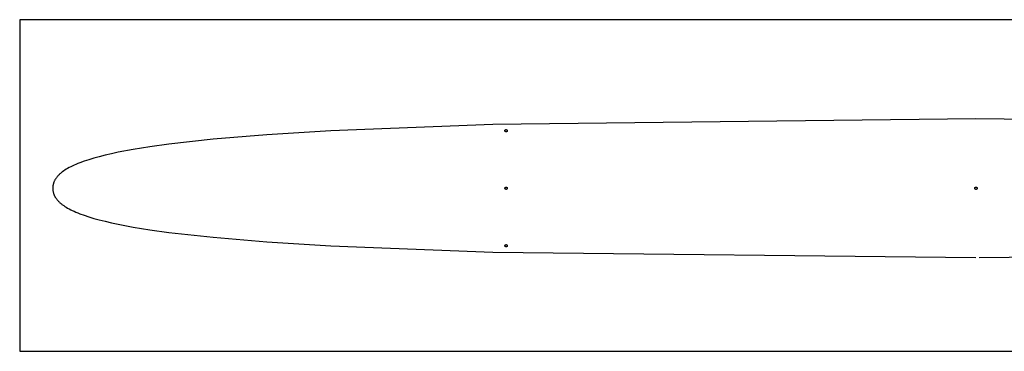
# Model space of a CAD drawing. Header units: millimetres. Extents: x 9 to 837, y 12 to 441.
# Tile 4 of 5: x 11 to 437, y 298 to 441. Entities that reach past the tile are written whole.
import ezdxf

# ---------------------------------------------------------------- set-up
doc = ezdxf.new("R2010")
doc.units = ezdxf.units.MM
doc.layers.add('Calque 1', color=7, linetype='Continuous')

msp = doc.modelspace()

# ---------------------------------------------------------------- linework, layer by layer
at = {"layer": 'Calque 1'}
msp.add_lwpolyline([(10.72, 298.04), (836.56, 298.04), (836.56, 441.46), (10.72, 441.46)], close=True, dxfattribs=at)
at = {"layer": 'Calque 1', "color": 7}
for points in [[(425.06, 398.55), (215.7, 396.19), (145.52, 393.42), (117.8, 391.7), (94.52, 389.76), (75.31, 387.63), (67.13, 386.5), (59.83, 385.32), (53.38, 384.1), (50.45, 383.48), (47.72, 382.85), (45.17, 382.2), (42.81, 381.55), (40.62, 380.89), (38.61, 380.22), (36.76, 379.55), (35.89, 379.2), (35.07, 378.86), (34.28, 378.52), (33.53, 378.17), (32.82, 377.82), (32.14, 377.47), (31.5, 377.11), (30.9, 376.76), (30.33, 376.4), (29.79, 376.04), (29.29, 375.68), (29.05, 375.5), (28.82, 375.32), (28.59, 375.14), (28.38, 374.96), (28.17, 374.77), (27.97, 374.59), (27.78, 374.41), (27.59, 374.22), (27.41, 374.04), (27.24, 373.86), (27.08, 373.67), (26.92, 373.49), (26.77, 373.3), (26.63, 373.11), (26.49, 372.93), (26.36, 372.74), (26.24, 372.55), (26.13, 372.37), (26.02, 372.18), (25.91, 371.99), (25.82, 371.8), (25.73, 371.61), (25.64, 371.42), (25.56, 371.23), (25.49, 371.04), (25.43, 370.85), (25.37, 370.66), (25.31, 370.47), (25.26, 370.28), (25.22, 370.09), (25.18, 369.9), (25.15, 369.71), (25.12, 369.51), (25.1, 369.32), (25.08, 369.13), (25.07, 368.93), (25.06, 368.74), (25.06, 368.55)], [(634.42, 396.19), (425.06, 398.55)], [(220.96, 393.43), (220.96, 393.45), (220.96, 393.46), (220.96, 393.47), (220.96, 393.49), (220.96, 393.5), (220.96, 393.51), (220.96, 393.52), (220.97, 393.54), (220.97, 393.55), (220.97, 393.56), (220.98, 393.57), (220.98, 393.58), (220.98, 393.59), (220.99, 393.61), (220.99, 393.62), (221, 393.63), (221, 393.64), (221.01, 393.65), (221.01, 393.66), (221.02, 393.67), (221.02, 393.68), (221.03, 393.69), (221.04, 393.7), (221.04, 393.71), (221.05, 393.72), (221.06, 393.73), (221.06, 393.74), (221.07, 393.75), (221.08, 393.76), (221.09, 393.77), (221.09, 393.78), (221.1, 393.79), (221.11, 393.8), (221.12, 393.81), (221.13, 393.81), (221.14, 393.82), (221.15, 393.83), (221.16, 393.84), (221.17, 393.84), (221.18, 393.85), (221.19, 393.86), (221.2, 393.86), (221.21, 393.87), (221.22, 393.88), (221.23, 393.88), (221.24, 393.89), (221.25, 393.89), (221.26, 393.9), (221.27, 393.9), (221.29, 393.91), (221.3, 393.91), (221.31, 393.91), (221.32, 393.92), (221.33, 393.92), (221.34, 393.92), (221.36, 393.93), (221.37, 393.93), (221.38, 393.93), (221.39, 393.93), (221.41, 393.93), (221.42, 393.93), (221.43, 393.94), (221.45, 393.94), (221.46, 393.94)], [(221.46, 392.94), (221.45, 392.94), (221.43, 392.94), (221.42, 392.94), (221.41, 392.94), (221.39, 392.94), (221.38, 392.94), (221.37, 392.94), (221.36, 392.95), (221.34, 392.95), (221.33, 392.95), (221.32, 392.95), (221.31, 392.96), (221.3, 392.96), (221.29, 392.97), (221.27, 392.97), (221.26, 392.98), (221.25, 392.98), (221.24, 392.99), (221.23, 392.99), (221.22, 393), (221.21, 393), (221.2, 393.01), (221.19, 393.01), (221.18, 393.02), (221.17, 393.03), (221.16, 393.04), (221.15, 393.04), (221.14, 393.05), (221.13, 393.06), (221.12, 393.07), (221.11, 393.07), (221.1, 393.08), (221.09, 393.09), (221.09, 393.1), (221.08, 393.11), (221.07, 393.12), (221.06, 393.13), (221.06, 393.14), (221.05, 393.15), (221.04, 393.16), (221.04, 393.17), (221.03, 393.18), (221.02, 393.19), (221.02, 393.2), (221.01, 393.21), (221.01, 393.22), (221, 393.23), (221, 393.24), (220.99, 393.25), (220.99, 393.26), (220.98, 393.28), (220.98, 393.29), (220.98, 393.3), (220.97, 393.31), (220.97, 393.32), (220.97, 393.33), (220.96, 393.35), (220.96, 393.36), (220.96, 393.37), (220.96, 393.38), (220.96, 393.4), (220.96, 393.41), (220.96, 393.42), (220.96, 393.43)], [(221.46, 393.94), (221.47, 393.94), (221.48, 393.94), (221.5, 393.93), (221.51, 393.93), (221.52, 393.93), (221.53, 393.93), (221.55, 393.93), (221.56, 393.93), (221.57, 393.92), (221.58, 393.92), (221.6, 393.92), (221.61, 393.91), (221.62, 393.91), (221.63, 393.91), (221.64, 393.9), (221.65, 393.9), (221.66, 393.89), (221.67, 393.89), (221.69, 393.88), (221.7, 393.88), (221.71, 393.87), (221.72, 393.86), (221.73, 393.86), (221.74, 393.85), (221.75, 393.84), (221.76, 393.84), (221.77, 393.83), (221.78, 393.82), (221.79, 393.81), (221.79, 393.81), (221.8, 393.8), (221.81, 393.79), (221.82, 393.78), (221.83, 393.77), (221.84, 393.76), (221.84, 393.75), (221.85, 393.74), (221.86, 393.73), (221.87, 393.72), (221.87, 393.71), (221.88, 393.7), (221.89, 393.69), (221.89, 393.68), (221.9, 393.67), (221.9, 393.66), (221.91, 393.65), (221.91, 393.64), (221.92, 393.63), (221.92, 393.62), (221.93, 393.61), (221.93, 393.59), (221.94, 393.58), (221.94, 393.57), (221.94, 393.56), (221.94, 393.55), (221.95, 393.54), (221.95, 393.52), (221.95, 393.51), (221.95, 393.5), (221.95, 393.49), (221.96, 393.47), (221.96, 393.46), (221.96, 393.45), (221.96, 393.43)], [(221.96, 393.43), (221.96, 393.42), (221.96, 393.41), (221.96, 393.4), (221.95, 393.38), (221.95, 393.37), (221.95, 393.36), (221.95, 393.35), (221.95, 393.33), (221.94, 393.32), (221.94, 393.31), (221.94, 393.3), (221.94, 393.29), (221.93, 393.28), (221.93, 393.26), (221.92, 393.25), (221.92, 393.24), (221.91, 393.23), (221.91, 393.22), (221.9, 393.21), (221.9, 393.2), (221.89, 393.19), (221.89, 393.18), (221.88, 393.17), (221.87, 393.16), (221.87, 393.15), (221.86, 393.14), (221.85, 393.13), (221.84, 393.12), (221.84, 393.11), (221.83, 393.1), (221.82, 393.09), (221.81, 393.08), (221.8, 393.07), (221.79, 393.07), (221.79, 393.06), (221.78, 393.05), (221.77, 393.04), (221.76, 393.04), (221.75, 393.03), (221.74, 393.02), (221.73, 393.01), (221.72, 393.01), (221.71, 393), (221.7, 393), (221.69, 392.99), (221.67, 392.99), (221.66, 392.98), (221.65, 392.98), (221.64, 392.97), (221.63, 392.97), (221.62, 392.96), (221.61, 392.96), (221.6, 392.95), (221.58, 392.95), (221.57, 392.95), (221.56, 392.95), (221.55, 392.94), (221.53, 392.94), (221.52, 392.94), (221.51, 392.94), (221.5, 392.94), (221.48, 392.94), (221.47, 392.94), (221.46, 392.94)], [(25.06, 368.55), (25.06, 368.35), (25.07, 368.16), (25.08, 367.96), (25.1, 367.77), (25.12, 367.58), (25.15, 367.39), (25.18, 367.19), (25.22, 367), (25.26, 366.81), (25.31, 366.62), (25.37, 366.43), (25.43, 366.24), (25.49, 366.05), (25.56, 365.86), (25.64, 365.67), (25.73, 365.48), (25.82, 365.29), (25.91, 365.1), (26.02, 364.91), (26.13, 364.73), (26.24, 364.54), (26.36, 364.35), (26.49, 364.16), (26.63, 363.98), (26.77, 363.79), (26.92, 363.61), (27.08, 363.42), (27.24, 363.24), (27.41, 363.05), (27.59, 362.87), (27.78, 362.68), (27.97, 362.5), (28.17, 362.32), (28.38, 362.13), (28.59, 361.95), (28.82, 361.77), (29.05, 361.59), (29.29, 361.41), (29.79, 361.05), (30.33, 360.69), (30.9, 360.33), (31.5, 359.98), (32.14, 359.63), (32.82, 359.27), (33.53, 358.92), (34.28, 358.58), (35.07, 358.23), (35.89, 357.89), (36.76, 357.55), (38.61, 356.87), (40.62, 356.2), (42.81, 355.54), (45.17, 354.89), (47.72, 354.25), (50.45, 353.61), (53.38, 352.99), (59.83, 351.77), (67.13, 350.6), (75.31, 349.46), (94.52, 347.33), (117.8, 345.4), (145.52, 343.67), (215.7, 340.9), (425.06, 338.55)], [(220.96, 368.57), (220.96, 368.58), (220.96, 368.59), (220.96, 368.6), (220.96, 368.62), (220.96, 368.63), (220.96, 368.64), (220.96, 368.65), (220.97, 368.67), (220.97, 368.68), (220.97, 368.69), (220.98, 368.7), (220.98, 368.71), (220.98, 368.73), (220.99, 368.74), (220.99, 368.75), (221, 368.76), (221, 368.77), (221.01, 368.78), (221.01, 368.79), (221.02, 368.8), (221.02, 368.81), (221.03, 368.82), (221.04, 368.84), (221.04, 368.85), (221.05, 368.85), (221.06, 368.86), (221.06, 368.87), (221.07, 368.88), (221.08, 368.89), (221.09, 368.9), (221.09, 368.91), (221.1, 368.92), (221.11, 368.93), (221.12, 368.94), (221.13, 368.94), (221.14, 368.95), (221.15, 368.96), (221.16, 368.97), (221.17, 368.97), (221.18, 368.98), (221.19, 368.99), (221.2, 368.99), (221.21, 369), (221.22, 369), (221.23, 369.01), (221.24, 369.02), (221.25, 369.02), (221.26, 369.03), (221.27, 369.03), (221.29, 369.03), (221.3, 369.04), (221.31, 369.04), (221.32, 369.05), (221.33, 369.05), (221.34, 369.05), (221.36, 369.05), (221.37, 369.06), (221.38, 369.06), (221.39, 369.06), (221.41, 369.06), (221.42, 369.06), (221.43, 369.06), (221.45, 369.06), (221.46, 369.06)], [(221.46, 368.07), (221.45, 368.07), (221.43, 368.07), (221.42, 368.07), (221.41, 368.07), (221.39, 368.07), (221.38, 368.07), (221.37, 368.07), (221.36, 368.08), (221.34, 368.08), (221.33, 368.08), (221.32, 368.09), (221.31, 368.09), (221.3, 368.09), (221.29, 368.1), (221.27, 368.1), (221.26, 368.11), (221.25, 368.11), (221.24, 368.12), (221.23, 368.12), (221.22, 368.13), (221.21, 368.13), (221.2, 368.14), (221.19, 368.15), (221.18, 368.15), (221.17, 368.16), (221.16, 368.17), (221.15, 368.17), (221.14, 368.18), (221.13, 368.19), (221.12, 368.2), (221.11, 368.2), (221.1, 368.21), (221.09, 368.22), (221.09, 368.23), (221.08, 368.24), (221.07, 368.25), (221.06, 368.26), (221.06, 368.27), (221.05, 368.28), (221.04, 368.29), (221.04, 368.3), (221.03, 368.31), (221.02, 368.32), (221.02, 368.33), (221.01, 368.34), (221.01, 368.35), (221, 368.36), (221, 368.37), (220.99, 368.38), (220.99, 368.39), (220.98, 368.41), (220.98, 368.42), (220.98, 368.43), (220.97, 368.44), (220.97, 368.45), (220.97, 368.47), (220.96, 368.48), (220.96, 368.49), (220.96, 368.5), (220.96, 368.51), (220.96, 368.53), (220.96, 368.54), (220.96, 368.55), (220.96, 368.57)], [(221.46, 369.06), (221.47, 369.06), (221.48, 369.06), (221.5, 369.06), (221.51, 369.06), (221.52, 369.06), (221.53, 369.06), (221.55, 369.06), (221.56, 369.05), (221.57, 369.05), (221.58, 369.05), (221.6, 369.05), (221.61, 369.04), (221.62, 369.04), (221.63, 369.03), (221.64, 369.03), (221.65, 369.03), (221.66, 369.02), (221.67, 369.02), (221.69, 369.01), (221.7, 369), (221.71, 369), (221.72, 368.99), (221.73, 368.99), (221.74, 368.98), (221.75, 368.97), (221.76, 368.97), (221.77, 368.96), (221.78, 368.95), (221.79, 368.94), (221.79, 368.94), (221.8, 368.93), (221.81, 368.92), (221.82, 368.91), (221.83, 368.9), (221.84, 368.89), (221.84, 368.88), (221.85, 368.87), (221.86, 368.86), (221.87, 368.85), (221.87, 368.85), (221.88, 368.84), (221.89, 368.82), (221.89, 368.81), (221.9, 368.8), (221.9, 368.79), (221.91, 368.78), (221.91, 368.77), (221.92, 368.76), (221.92, 368.75), (221.93, 368.74), (221.93, 368.73), (221.94, 368.71), (221.94, 368.7), (221.94, 368.69), (221.94, 368.68), (221.95, 368.67), (221.95, 368.65), (221.95, 368.64), (221.95, 368.63), (221.95, 368.62), (221.96, 368.6), (221.96, 368.59), (221.96, 368.58), (221.96, 368.57)], [(221.96, 368.57), (221.96, 368.55), (221.96, 368.54), (221.96, 368.53), (221.95, 368.51), (221.95, 368.5), (221.95, 368.49), (221.95, 368.48), (221.95, 368.47), (221.94, 368.45), (221.94, 368.44), (221.94, 368.43), (221.94, 368.42), (221.93, 368.41), (221.93, 368.39), (221.92, 368.38), (221.92, 368.37), (221.91, 368.36), (221.91, 368.35), (221.9, 368.34), (221.9, 368.33), (221.89, 368.32), (221.89, 368.31), (221.88, 368.3), (221.87, 368.29), (221.87, 368.28), (221.86, 368.27), (221.85, 368.26), (221.84, 368.25), (221.84, 368.24), (221.83, 368.23), (221.82, 368.22), (221.81, 368.21), (221.8, 368.2), (221.79, 368.2), (221.79, 368.19), (221.78, 368.18), (221.77, 368.17), (221.76, 368.17), (221.75, 368.16), (221.74, 368.15), (221.73, 368.15), (221.72, 368.14), (221.71, 368.13), (221.7, 368.13), (221.69, 368.12), (221.67, 368.12), (221.66, 368.11), (221.65, 368.11), (221.64, 368.1), (221.63, 368.1), (221.62, 368.09), (221.61, 368.09), (221.6, 368.09), (221.58, 368.08), (221.57, 368.08), (221.56, 368.08), (221.55, 368.07), (221.53, 368.07), (221.52, 368.07), (221.51, 368.07), (221.5, 368.07), (221.48, 368.07), (221.47, 368.07), (221.46, 368.07)], [(424.56, 368.57), (424.56, 368.58), (424.56, 368.59), (424.56, 368.6), (424.56, 368.62), (424.56, 368.63), (424.57, 368.64), (424.57, 368.65), (424.57, 368.67), (424.57, 368.68), (424.58, 368.69), (424.58, 368.7), (424.58, 368.71), (424.59, 368.73), (424.59, 368.74), (424.59, 368.75), (424.6, 368.76), (424.6, 368.77), (424.61, 368.78), (424.61, 368.79), (424.62, 368.8), (424.63, 368.81), (424.63, 368.82), (424.64, 368.84), (424.65, 368.85), (424.65, 368.85), (424.66, 368.86), (424.67, 368.87), (424.67, 368.88), (424.68, 368.89), (424.69, 368.9), (424.7, 368.91), (424.71, 368.92), (424.71, 368.93), (424.72, 368.94), (424.73, 368.94), (424.74, 368.95), (424.75, 368.96), (424.76, 368.97), (424.77, 368.97), (424.78, 368.98), (424.79, 368.99), (424.8, 368.99), (424.81, 369), (424.82, 369), (424.83, 369.01), (424.84, 369.02), (424.85, 369.02), (424.86, 369.03), (424.88, 369.03), (424.89, 369.03), (424.9, 369.04), (424.91, 369.04), (424.92, 369.05), (424.93, 369.05), (424.95, 369.05), (424.96, 369.05), (424.97, 369.06), (424.98, 369.06), (425, 369.06), (425.01, 369.06), (425.02, 369.06), (425.03, 369.06), (425.05, 369.06), (425.06, 369.06)], [(425.06, 368.07), (425.05, 368.07), (425.03, 368.07), (425.02, 368.07), (425.01, 368.07), (425, 368.07), (424.98, 368.07), (424.97, 368.07), (424.96, 368.08), (424.95, 368.08), (424.93, 368.08), (424.92, 368.09), (424.91, 368.09), (424.9, 368.09), (424.89, 368.1), (424.88, 368.1), (424.86, 368.11), (424.85, 368.11), (424.84, 368.12), (424.83, 368.12), (424.82, 368.13), (424.81, 368.13), (424.8, 368.14), (424.79, 368.15), (424.78, 368.15), (424.77, 368.16), (424.76, 368.17), (424.75, 368.17), (424.74, 368.18), (424.73, 368.19), (424.72, 368.2), (424.71, 368.2), (424.71, 368.21), (424.7, 368.22), (424.69, 368.23), (424.68, 368.24), (424.67, 368.25), (424.67, 368.26), (424.66, 368.27), (424.65, 368.28), (424.65, 368.29), (424.64, 368.3), (424.63, 368.31), (424.63, 368.32), (424.62, 368.33), (424.61, 368.34), (424.61, 368.35), (424.6, 368.36), (424.6, 368.37), (424.59, 368.38), (424.59, 368.39), (424.59, 368.41), (424.58, 368.42), (424.58, 368.43), (424.58, 368.44), (424.57, 368.45), (424.57, 368.47), (424.57, 368.48), (424.57, 368.49), (424.56, 368.5), (424.56, 368.51), (424.56, 368.53), (424.56, 368.54), (424.56, 368.55), (424.56, 368.57)], [(425.06, 369.06), (425.07, 369.06), (425.08, 369.06), (425.1, 369.06), (425.11, 369.06), (425.12, 369.06), (425.14, 369.06), (425.15, 369.06), (425.16, 369.05), (425.17, 369.05), (425.18, 369.05), (425.2, 369.05), (425.21, 369.04), (425.22, 369.04), (425.23, 369.03), (425.24, 369.03), (425.25, 369.03), (425.26, 369.02), (425.28, 369.02), (425.29, 369.01), (425.3, 369), (425.31, 369), (425.32, 368.99), (425.33, 368.99), (425.34, 368.98), (425.35, 368.97), (425.36, 368.97), (425.37, 368.96), (425.38, 368.95), (425.39, 368.94), (425.39, 368.94), (425.4, 368.93), (425.41, 368.92), (425.42, 368.91), (425.43, 368.9), (425.44, 368.89), (425.44, 368.88), (425.45, 368.87), (425.46, 368.86), (425.47, 368.85), (425.47, 368.85), (425.48, 368.84), (425.49, 368.82), (425.49, 368.81), (425.5, 368.8), (425.5, 368.79), (425.51, 368.78), (425.51, 368.77), (425.52, 368.76), (425.52, 368.75), (425.53, 368.74), (425.53, 368.73), (425.54, 368.71), (425.54, 368.7), (425.54, 368.69), (425.55, 368.68), (425.55, 368.67), (425.55, 368.65), (425.55, 368.64), (425.55, 368.63), (425.56, 368.62), (425.56, 368.6), (425.56, 368.59), (425.56, 368.58), (425.56, 368.57)], [(425.56, 368.57), (425.56, 368.55), (425.56, 368.54), (425.56, 368.53), (425.56, 368.51), (425.55, 368.5), (425.55, 368.49), (425.55, 368.48), (425.55, 368.47), (425.55, 368.45), (425.54, 368.44), (425.54, 368.43), (425.54, 368.42), (425.53, 368.41), (425.53, 368.39), (425.52, 368.38), (425.52, 368.37), (425.51, 368.36), (425.51, 368.35), (425.5, 368.34), (425.5, 368.33), (425.49, 368.32), (425.49, 368.31), (425.48, 368.3), (425.47, 368.29), (425.47, 368.28), (425.46, 368.27), (425.45, 368.26), (425.44, 368.25), (425.44, 368.24), (425.43, 368.23), (425.42, 368.22), (425.41, 368.21), (425.4, 368.2), (425.39, 368.2), (425.39, 368.19), (425.38, 368.18), (425.37, 368.17), (425.36, 368.17), (425.35, 368.16), (425.34, 368.15), (425.33, 368.15), (425.32, 368.14), (425.31, 368.13), (425.3, 368.13), (425.29, 368.12), (425.28, 368.12), (425.26, 368.11), (425.25, 368.11), (425.24, 368.1), (425.23, 368.1), (425.22, 368.09), (425.21, 368.09), (425.2, 368.09), (425.18, 368.08), (425.17, 368.08), (425.16, 368.08), (425.15, 368.07), (425.14, 368.07), (425.12, 368.07), (425.11, 368.07), (425.1, 368.07), (425.08, 368.07), (425.07, 368.07), (425.06, 368.07)], [(220.96, 343.68), (220.96, 343.69), (220.96, 343.7), (220.96, 343.72), (220.96, 343.73), (220.96, 343.74), (220.96, 343.75), (220.96, 343.77), (220.97, 343.78), (220.97, 343.79), (220.97, 343.8), (220.98, 343.82), (220.98, 343.83), (220.98, 343.84), (220.99, 343.85), (220.99, 343.86), (221, 343.87), (221, 343.88), (221.01, 343.9), (221.01, 343.91), (221.02, 343.92), (221.02, 343.93), (221.03, 343.94), (221.04, 343.95), (221.04, 343.96), (221.05, 343.97), (221.06, 343.98), (221.06, 343.99), (221.07, 344), (221.08, 344.01), (221.09, 344.01), (221.09, 344.02), (221.1, 344.03), (221.11, 344.04), (221.12, 344.05), (221.13, 344.06), (221.14, 344.06), (221.15, 344.07), (221.16, 344.08), (221.17, 344.09), (221.18, 344.09), (221.19, 344.1), (221.2, 344.11), (221.21, 344.11), (221.22, 344.12), (221.23, 344.12), (221.24, 344.13), (221.25, 344.13), (221.26, 344.14), (221.27, 344.14), (221.29, 344.15), (221.3, 344.15), (221.31, 344.16), (221.32, 344.16), (221.33, 344.16), (221.34, 344.16), (221.36, 344.17), (221.37, 344.17), (221.38, 344.17), (221.39, 344.17), (221.41, 344.17), (221.42, 344.18), (221.43, 344.18), (221.45, 344.18), (221.46, 344.18)], [(221.46, 343.18), (221.45, 343.18), (221.43, 343.18), (221.42, 343.18), (221.41, 343.18), (221.39, 343.18), (221.38, 343.19), (221.37, 343.19), (221.36, 343.19), (221.34, 343.19), (221.33, 343.2), (221.32, 343.2), (221.31, 343.2), (221.3, 343.21), (221.29, 343.21), (221.27, 343.21), (221.26, 343.22), (221.25, 343.22), (221.24, 343.23), (221.23, 343.23), (221.22, 343.24), (221.21, 343.25), (221.2, 343.25), (221.19, 343.26), (221.18, 343.26), (221.17, 343.27), (221.16, 343.28), (221.15, 343.29), (221.14, 343.29), (221.13, 343.3), (221.12, 343.31), (221.11, 343.32), (221.1, 343.33), (221.09, 343.33), (221.09, 343.34), (221.08, 343.35), (221.07, 343.36), (221.06, 343.37), (221.06, 343.38), (221.05, 343.39), (221.04, 343.4), (221.04, 343.41), (221.03, 343.42), (221.02, 343.43), (221.02, 343.44), (221.01, 343.45), (221.01, 343.46), (221, 343.47), (221, 343.48), (220.99, 343.5), (220.99, 343.51), (220.98, 343.52), (220.98, 343.53), (220.98, 343.54), (220.97, 343.55), (220.97, 343.57), (220.97, 343.58), (220.96, 343.59), (220.96, 343.6), (220.96, 343.61), (220.96, 343.63), (220.96, 343.64), (220.96, 343.65), (220.96, 343.67), (220.96, 343.68)], [(221.46, 344.18), (221.47, 344.18), (221.48, 344.18), (221.5, 344.18), (221.51, 344.17), (221.52, 344.17), (221.53, 344.17), (221.55, 344.17), (221.56, 344.17), (221.57, 344.16), (221.58, 344.16), (221.6, 344.16), (221.61, 344.16), (221.62, 344.15), (221.63, 344.15), (221.64, 344.14), (221.65, 344.14), (221.66, 344.13), (221.67, 344.13), (221.69, 344.12), (221.7, 344.12), (221.71, 344.11), (221.72, 344.11), (221.73, 344.1), (221.74, 344.09), (221.75, 344.09), (221.76, 344.08), (221.77, 344.07), (221.78, 344.06), (221.79, 344.06), (221.79, 344.05), (221.8, 344.04), (221.81, 344.03), (221.82, 344.02), (221.83, 344.01), (221.84, 344.01), (221.84, 344), (221.85, 343.99), (221.86, 343.98), (221.87, 343.97), (221.87, 343.96), (221.88, 343.95), (221.89, 343.94), (221.89, 343.93), (221.9, 343.92), (221.9, 343.91), (221.91, 343.9), (221.91, 343.88), (221.92, 343.87), (221.92, 343.86), (221.93, 343.85), (221.93, 343.84), (221.94, 343.83), (221.94, 343.82), (221.94, 343.8), (221.94, 343.79), (221.95, 343.78), (221.95, 343.77), (221.95, 343.75), (221.95, 343.74), (221.95, 343.73), (221.96, 343.72), (221.96, 343.7), (221.96, 343.69), (221.96, 343.68)], [(221.96, 343.68), (221.96, 343.67), (221.96, 343.65), (221.96, 343.64), (221.95, 343.63), (221.95, 343.61), (221.95, 343.6), (221.95, 343.59), (221.95, 343.58), (221.94, 343.57), (221.94, 343.55), (221.94, 343.54), (221.94, 343.53), (221.93, 343.52), (221.93, 343.51), (221.92, 343.5), (221.92, 343.48), (221.91, 343.47), (221.91, 343.46), (221.9, 343.45), (221.9, 343.44), (221.89, 343.43), (221.89, 343.42), (221.88, 343.41), (221.87, 343.4), (221.87, 343.39), (221.86, 343.38), (221.85, 343.37), (221.84, 343.36), (221.84, 343.35), (221.83, 343.34), (221.82, 343.33), (221.81, 343.33), (221.8, 343.32), (221.79, 343.31), (221.79, 343.3), (221.78, 343.29), (221.77, 343.29), (221.76, 343.28), (221.75, 343.27), (221.74, 343.26), (221.73, 343.26), (221.72, 343.25), (221.71, 343.25), (221.7, 343.24), (221.69, 343.23), (221.67, 343.23), (221.66, 343.22), (221.65, 343.22), (221.64, 343.21), (221.63, 343.21), (221.62, 343.21), (221.61, 343.2), (221.6, 343.2), (221.58, 343.2), (221.57, 343.19), (221.56, 343.19), (221.55, 343.19), (221.53, 343.19), (221.52, 343.18), (221.51, 343.18), (221.5, 343.18), (221.48, 343.18), (221.47, 343.18), (221.46, 343.18)], [(426.39, 338.55), (635.04, 340.92)]]:
    msp.add_lwpolyline(points, dxfattribs=at)

doc.saveas('drawing.dxf')
